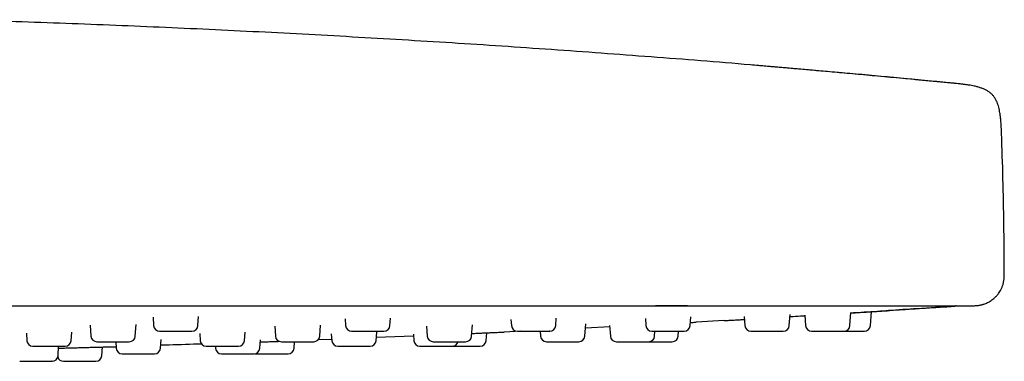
# Model space of a CAD drawing. Header units: millimetres. Extents: x 8 to 1577, y 12 to 2534.
# Tile 59 of 115: x 162 to 227, y 2398 to 2420. Entities that reach past the tile are written whole.
import ezdxf

# ---------------------------------------------------------------- set-up
doc = ezdxf.new("R2010")
doc.units = ezdxf.units.MM

msp = doc.modelspace()

# ---------------------------------------------------------------- linework, layer by layer
at = {"color": 7, "linetype": 'Continuous', "lineweight": 30}
for p, q in [((223.513, 2416.23), (223.501, 2416.226)), ((223.502, 2416.226), (223.513, 2416.23)), ((216.902, 2400.07), (216.963, 2400.949)), ((218.263, 2400.07), (218.328, 2400.998)), ((219.386, 2401.066), (219.374, 2401.065)), ((219.441, 2401.076), (219.456, 2401.077)), ((170.471, 2400.643), (170.511, 2400.07)), ((173.463, 2400.07), (173.506, 2400.679)), ((183.273, 2400.52), (183.305, 2400.07)), ((186.257, 2400.07), (186.292, 2400.577)), ((194.319, 2400.489), (194.348, 2400.07)), ((197.301, 2400.07), (197.336, 2400.573)), ((203.273, 2400.553), (203.307, 2400.07)), ((206.259, 2400.07), (206.301, 2400.667)), ((208.533, 2400.406), (206.659, 2400.3)), ((209.865, 2400.669), (209.907, 2400.07)), ((212.859, 2400.07), (212.912, 2400.816)), ((213.901, 2400.773), (213.95, 2400.07)), ((165.019, 2399.07), (165.059, 2399.641)), ((166.284, 2400.098), (166.335, 2399.37)), ((169.287, 2399.37), (169.342, 2400.152)), ((176.568, 2399.07), (176.607, 2399.634)), ((178.577, 2400.038), (178.624, 2399.37)), ((181.576, 2399.37), (181.627, 2400.112)), ((185.332, 2399.07), (185.372, 2399.64)), ((188.699, 2400.031), (188.746, 2399.37)), ((191.698, 2399.37), (191.751, 2400.131)), ((192.663, 2399.07), (192.7, 2399.599)), ((194.985, 2399.698), (193.856, 2399.644)), ((196.264, 2399.698), (196.287, 2399.37)), ((199.239, 2399.37), (199.296, 2400.191)), ((200.895, 2399.991), (199.277, 2399.909)), ((200.888, 2400.09), (200.939, 2399.37)), ((203.891, 2399.37), (203.914, 2399.698)), ((205.463, 2399.37), (205.486, 2399.698)), ((162.032, 2399.578), (162.067, 2399.07)), ((167.984, 2398.998), (168.014, 2398.57)), ((170.966, 2398.57), (171.007, 2399.158)), ((173.582, 2399.55), (173.616, 2399.07)), ((177.588, 2398.57), (177.627, 2399.122)), ((179.863, 2398.57), (179.893, 2398.998)), ((182.374, 2399.155), (181.457, 2399.119)), ((182.348, 2399.534), (182.38, 2399.07)), ((187.83, 2399.376), (185.346, 2399.273)), ((187.821, 2399.507), (187.851, 2399.07)), ((164.14, 2398.07), (164.184, 2398.698)), ((167.063, 2398.07), (167.104, 2398.655)), ((174.627, 2398.698), (174.636, 2398.57)), ((177.245, 2398.203), (177.31, 2398.198))]:
    msp.add_line(p, q, dxfattribs=at)
for centre, start, end in [((170.91, 2400.098), 184, 270), ((173.064, 2400.098), 270, 356), ((183.704, 2400.098), 184, 270), ((185.858, 2400.098), 270, 356), ((194.747, 2400.098), 184, 270), ((196.901, 2400.098), 270, 356), ((203.706, 2400.098), 184, 270), ((205.86, 2400.098), 270, 356), ((210.306, 2400.098), 184, 270), ((212.46, 2400.098), 270, 356), ((214.349, 2400.098), 184, 270), ((216.503, 2400.098), 270, 356), ((217.864, 2400.098), 270, 356), ((162.466, 2399.098), 184, 270), ((164.62, 2399.098), 270, 356), ((166.734, 2399.398), 184, 270), ((168.888, 2399.398), 270, 356), ((174.015, 2399.098), 184, 270), ((176.169, 2399.098), 270, 356), ((179.023, 2399.398), 184, 270), ((181.177, 2399.398), 270, 356), ((182.779, 2399.098), 184, 270), ((184.933, 2399.098), 270, 356), ((188.25, 2399.098), 184, 270), ((189.145, 2399.398), 184, 270), ((190.404, 2399.098), 270, 345.29727), ((191.299, 2399.398), 270, 356), ((192.264, 2399.098), 270, 356), ((196.686, 2399.398), 184, 270), ((198.84, 2399.398), 270, 356), ((201.338, 2399.398), 184, 270), ((203.492, 2399.398), 270, 356), ((205.064, 2399.398), 270, 356), ((168.413, 2398.598), 184, 270), ((170.567, 2398.598), 270, 356), ((175.035, 2398.598), 184, 270), ((177.189, 2398.598), 270, 356), ((179.464, 2398.598), 270, 356), ((163.741, 2398.098), 270, 356), ((164.51, 2398.098), 195.98606, 270), ((166.664, 2398.098), 270, 356)]:
    msp.add_arc(centre, 0.4, start, end, dxfattribs=at)
for points, knots in [([(210.803, 2417.377), (210.627, 2417.392), (208.244, 2417.599), (203.651, 2417.957), (197.022, 2418.447), (190.39, 2418.888), (183.754, 2419.287), (177.115, 2419.641), (170.474, 2419.95), (163.831, 2420.218), (159.402, 2420.36), (157.187, 2420.43)], [0, 0, 0, 0, 0.009853, 0.133596, 0.257347, 0.381109, 0.504882, 0.628662, 0.752445, 0.876225, 1, 1, 1, 1]), ([(223.502, 2416.227), (223.356, 2416.241), (222.885, 2416.287), (222.101, 2416.361), (221.164, 2416.449), (220.268, 2416.533), (219.411, 2416.612), (218.595, 2416.687), (217.819, 2416.758), (217.084, 2416.824), (216.388, 2416.887), (215.733, 2416.945), (215.118, 2417), (214.543, 2417.051), (214.009, 2417.098), (213.514, 2417.142), (213.06, 2417.182), (212.646, 2417.218), (212.273, 2417.251), (211.94, 2417.28), (211.647, 2417.305), (211.395, 2417.327), (211.184, 2417.346), (211.014, 2417.36), (210.881, 2417.372), (210.828, 2417.376), (210.802, 2417.379)], [0, 0, 0, 0, 0.028594, 0.09264, 0.154111, 0.213041, 0.269473, 0.323455, 0.375039, 0.424289, 0.471276, 0.516082, 0.558801, 0.599544, 0.638434, 0.675618, 0.71126, 0.745547, 0.778689, 0.810919, 0.842488, 0.873665, 0.904727, 0.935955, 0.967625, 1, 1, 1, 1]), ([(223.513, 2416.23), (221.308, 2416.44), (217.077, 2416.843), (212.842, 2417.203), (210.815, 2417.376)], [0, 0, 0, 0, 0.5212345, 1, 1, 1, 1]), ([(227.018, 2412.486), (227.014, 2412.589), (227.008, 2412.78), (226.997, 2413.048), (226.985, 2413.276), (226.974, 2413.465), (226.963, 2413.615), (226.953, 2413.731), (226.944, 2413.822), (226.935, 2413.907), (226.924, 2414.001), (226.909, 2414.115), (226.888, 2414.256), (226.857, 2414.424), (226.815, 2414.604), (226.764, 2414.779), (226.697, 2414.958), (226.609, 2415.139), (226.494, 2415.316), (226.357, 2415.472), (226.2, 2415.605), (226.027, 2415.718), (225.84, 2415.811), (225.637, 2415.89), (225.417, 2415.957), (225.2, 2416.009), (224.995, 2416.049), (224.817, 2416.08), (224.658, 2416.103), (224.54, 2416.119), (224.454, 2416.13), (224.384, 2416.139), (224.296, 2416.149), (224.169, 2416.164), (223.995, 2416.183), (223.769, 2416.206), (223.603, 2416.222), (223.513, 2416.23)], [0, 0, 0, 0, 0.050332, 0.094158, 0.131359, 0.162297, 0.186919, 0.205526, 0.2191, 0.231719, 0.247738, 0.265631, 0.287873, 0.317849, 0.349136, 0.378835, 0.407081, 0.442838, 0.47708, 0.510638, 0.544198, 0.577742, 0.611714, 0.646805, 0.684323, 0.724502, 0.75637, 0.786646, 0.813136, 0.835403, 0.844847, 0.855605, 0.870028, 0.888213, 0.918469, 0.955739, 1, 1, 1, 1]), ([(227.186, 2403.398), (227.181, 2404.408), (227.171, 2406.428), (227.115, 2409.458), (227.05, 2411.477), (227.018, 2412.486)], [0, 0, 0, 0, 0.333322, 0.666659, 1, 1, 1, 1]), ([(225.19, 2401.398), (225.242, 2401.399), (225.334, 2401.401), (225.455, 2401.415), (225.546, 2401.43), (225.619, 2401.444), (225.685, 2401.46), (225.754, 2401.479), (225.884, 2401.52), (226.073, 2401.597), (226.27, 2401.711), (226.429, 2401.827), (226.561, 2401.939), (226.703, 2402.086), (226.83, 2402.25), (226.935, 2402.419), (227.019, 2402.587), (227.09, 2402.771), (227.144, 2402.97), (227.18, 2403.181), (227.184, 2403.325), (227.186, 2403.398)], [0, 0, 0, 0, 0.049535, 0.088609, 0.116403, 0.137511, 0.159296, 0.18183, 0.205116, 0.289732, 0.376763, 0.422165, 0.476894, 0.542249, 0.617844, 0.673586, 0.733203, 0.796244, 0.86216, 0.930315, 1, 1, 1, 1]), ([(50.442, 2401.398), (53.651, 2401.398), (60.068, 2401.398), (69.695, 2401.398), (79.322, 2401.398), (88.949, 2401.398), (98.519, 2401.398), (108.031, 2401.398), (117.486, 2401.398), (126.941, 2401.398), (136.461, 2401.398), (146.044, 2401.398), (155.693, 2401.398), (165.341, 2401.398), (174.989, 2401.398), (184.637, 2401.398), (194.285, 2401.398), (200.716, 2401.398), (203.932, 2401.398)], [0, 0, 0, 0, 0.062736, 0.125466, 0.18819, 0.25091, 0.313626, 0.375219, 0.43681, 0.498401, 0.559991, 0.62284, 0.68569, 0.748542, 0.811399, 0.87426, 0.937127, 1, 1, 1, 1]), ([(203.932, 2401.398), (204.064, 2401.398), (204.318, 2401.398), (204.684, 2401.398), (205.02, 2401.398), (205.327, 2401.398), (205.603, 2401.398), (205.876, 2401.398), (206.168, 2401.398), (206.601, 2401.398), (207.145, 2401.398), (207.797, 2401.398), (208.46, 2401.398), (209.141, 2401.398), (209.834, 2401.398), (210.521, 2401.398), (211.203, 2401.398), (211.908, 2401.398), (212.632, 2401.398), (213.375, 2401.398), (214.101, 2401.398), (214.812, 2401.398), (215.504, 2401.398), (216.177, 2401.398), (216.828, 2401.398), (217.457, 2401.398), (218.064, 2401.398), (218.649, 2401.398), (219.208, 2401.398), (219.739, 2401.398), (220.24, 2401.398), (220.713, 2401.398), (221.155, 2401.398), (221.568, 2401.398), (221.947, 2401.398), (222.293, 2401.398), (222.605, 2401.398), (222.863, 2401.398), (223.076, 2401.398), (223.251, 2401.398), (223.403, 2401.398), (223.535, 2401.398), (223.646, 2401.398), (223.738, 2401.398), (223.798, 2401.398), (223.837, 2401.398), (223.862, 2401.398), (223.885, 2401.398), (223.906, 2401.398), (223.924, 2401.398), (223.938, 2401.398), (223.952, 2401.398), (223.966, 2401.398), (223.981, 2401.398), (223.996, 2401.398), (224.006, 2401.398), (224.011, 2401.398)], [0, 0, 0, 0, 0.012298, 0.023667, 0.034107, 0.043618, 0.052201, 0.059855, 0.069083, 0.079437, 0.100258, 0.119909, 0.140432, 0.162562, 0.184126, 0.206192, 0.2282, 0.250005, 0.275051, 0.30002, 0.324966, 0.349942, 0.375001, 0.399964, 0.424895, 0.449843, 0.474861, 0.499999, 0.525127, 0.55014, 0.575088, 0.600024, 0.624997, 0.650048, 0.675019, 0.699965, 0.724938, 0.749993, 0.769799, 0.789778, 0.809956, 0.829521, 0.849424, 0.869818, 0.888968, 0.897466, 0.906187, 0.915132, 0.924302, 0.933698, 0.941257, 0.94813, 0.958865, 0.971088, 0.9848, 1, 1, 1, 1]), ([(203.938, 2401.406), (204.273, 2401.405), (204.944, 2401.402), (205.95, 2401.4), (206.953, 2401.398), (207.618, 2401.398), (207.95, 2401.398)], [0, 0, 0, 0, 0.249907, 0.500057, 0.750171, 1, 1, 1, 1]), ([(216.961, 2400.922), (217.052, 2400.928), (217.416, 2400.951), (218.075, 2400.993), (218.975, 2401.05), (219.947, 2401.112), (220.99, 2401.179), (222.078, 2401.25), (223.016, 2401.31), (223.594, 2401.348), (223.792, 2401.361)], [0, 0, 0, 0, 0.041311, 0.166798, 0.296365, 0.443634, 0.595906, 0.753209, 0.915569, 1, 1, 1, 1]), ([(216.961, 2400.912), (217.026, 2400.916), (217.207, 2400.928), (217.498, 2400.946), (217.827, 2400.967), (218.139, 2400.986), (218.428, 2401.005), (218.667, 2401.02), (218.862, 2401.032), (219.017, 2401.042), (219.152, 2401.051), (219.276, 2401.059), (219.379, 2401.065), (219.45, 2401.07), (219.458, 2401.071), (219.463, 2401.071)], [0, 0, 0, 0, 0.049117, 0.135022, 0.221869, 0.30837, 0.394242, 0.480985, 0.545554, 0.610621, 0.675575, 0.740116, 0.827142, 0.913262, 1, 1, 1, 1]), ([(223.832, 2401.36), (223.016, 2401.305), (221.56, 2401.207), (220.104, 2401.113), (219.463, 2401.071)], [0, 0, 0, 0, 0.560002, 1, 1, 1, 1]), ([(223.831, 2401.36), (223.854, 2401.363), (223.9, 2401.369), (223.949, 2401.383), (223.973, 2401.397), (223.975, 2401.398)], [0, 0, 0, 0, 0.476273, 0.960432, 1, 1, 1, 1]), ([(223.975, 2401.398), (223.974, 2401.397), (223.951, 2401.384), (223.902, 2401.369), (223.855, 2401.363), (223.832, 2401.36)], [0, 0, 0, 0, 0.039426, 0.5322, 1, 1, 1, 1]), ([(224.011, 2401.398), (224.106, 2401.398), (224.296, 2401.398), (224.534, 2401.398), (224.738, 2401.398), (224.904, 2401.398), (225.032, 2401.398), (225.123, 2401.398), (225.175, 2401.398), (225.196, 2401.398), (225.19, 2401.398), (225.19, 2401.398)], [0, 0, 0, 0, 0.125473, 0.250932, 0.376381, 0.50182, 0.627251, 0.750438, 0.873621, 0.996802, 1, 1, 1, 1]), ([(206.273, 2400.279), (206.298, 2400.28), (206.368, 2400.284), (206.472, 2400.29), (206.576, 2400.295), (206.646, 2400.299), (206.655, 2400.3), (206.659, 2400.3)], [0, 0, 0, 0, 0.09649, 0.27624, 0.518591, 0.758435, 1, 1, 1, 1]), ([(208.533, 2400.405), (208.6, 2400.409), (208.735, 2400.417), (208.982, 2400.431), (209.267, 2400.448), (209.567, 2400.466), (209.781, 2400.479), (209.878, 2400.484)], [0, 0, 0, 0, 0.193242, 0.393994, 0.602948, 0.820719, 1, 1, 1, 1]), ([(212.901, 2400.668), (212.923, 2400.67), (213.153, 2400.684), (213.488, 2400.705), (213.805, 2400.724), (213.903, 2400.73)], [0, 0, 0, 0, 0.068004, 0.709962, 1, 1, 1, 1]), ([(170.911, 2399.698), (170.911, 2399.698), (170.91, 2399.698), (170.924, 2399.698), (170.962, 2399.698), (171.023, 2399.698), (171.054, 2399.698)], [0, 0, 0, 0, 0.08371, 0.280266, 0.639901, 1, 1, 1, 1]), ([(171.054, 2399.698), (171.078, 2399.698), (171.126, 2399.698), (171.215, 2399.698), (171.337, 2399.698), (171.499, 2399.698), (171.706, 2399.698), (171.888, 2399.698), (172.035, 2399.698), (172.175, 2399.698), (172.343, 2399.698), (172.508, 2399.698), (172.64, 2399.698), (172.742, 2399.698), (172.852, 2399.698), (172.956, 2399.698), (173.033, 2399.698), (173.064, 2399.698), (173.063, 2399.698), (173.063, 2399.698)], [0, 0, 0, 0, 0.04811, 0.095878, 0.14407, 0.221945, 0.300009, 0.377884, 0.416737, 0.456051, 0.527933, 0.600004, 0.648072, 0.69584, 0.744076, 0.82195, 0.900015, 0.97789, 1, 1, 1, 1]), ([(183.709, 2399.698), (183.708, 2399.698), (183.706, 2399.698), (183.728, 2399.698), (183.765, 2399.698), (183.833, 2399.698), (183.915, 2399.698), (183.956, 2399.698)], [0, 0, 0, 0, 0.167115, 0.312803, 0.460215, 0.729934, 1, 1, 1, 1]), ([(183.956, 2399.698), (183.986, 2399.698), (184.046, 2399.698), (184.152, 2399.698), (184.291, 2399.698), (184.469, 2399.698), (184.686, 2399.698), (184.87, 2399.698), (185.015, 2399.698), (185.151, 2399.698), (185.309, 2399.698), (185.458, 2399.698), (185.573, 2399.698), (185.659, 2399.698), (185.745, 2399.698), (185.818, 2399.698), (185.858, 2399.698), (185.854, 2399.698), (185.852, 2399.698)], [0, 0, 0, 0, 0.051547, 0.102727, 0.154363, 0.237801, 0.321443, 0.404881, 0.44651, 0.488632, 0.565649, 0.642869, 0.694372, 0.745552, 0.797234, 0.880672, 0.964314, 1, 1, 1, 1]), ([(191.71, 2399.549), (191.77, 2399.552), (191.944, 2399.56), (192.22, 2399.572), (192.532, 2399.586), (192.821, 2399.599), (193.061, 2399.609), (193.255, 2399.618), (193.411, 2399.625), (193.545, 2399.63), (193.669, 2399.636), (193.772, 2399.64), (193.843, 2399.643), (193.851, 2399.644), (193.856, 2399.644)], [0, 0, 0, 0, 0.0496601, 0.145083, 0.2401074, 0.3344521, 0.4297692, 0.5007076, 0.5721987, 0.6435562, 0.7144717, 0.8100776, 0.9046988, 1, 1, 1, 1]), ([(194.753, 2399.698), (194.752, 2399.698), (194.747, 2399.698), (194.779, 2399.698), (194.828, 2399.698), (194.889, 2399.698), (194.983, 2399.698), (195.083, 2399.698), (195.132, 2399.698)], [0, 0, 0, 0, 0.099928, 0.333574, 0.450144, 0.568095, 0.783908, 1, 1, 1, 1]), ([(195.132, 2399.698), (195.168, 2399.698), (195.239, 2399.698), (195.358, 2399.698), (195.509, 2399.698), (195.698, 2399.698), (195.919, 2399.698), (196.1, 2399.698), (196.238, 2399.698), (196.365, 2399.698), (196.509, 2399.698), (196.638, 2399.698), (196.732, 2399.698), (196.799, 2399.698), (196.859, 2399.698), (196.899, 2399.698), (196.897, 2399.698), (196.896, 2399.698)], [0, 0, 0, 0, 0.055509, 0.110623, 0.166227, 0.256078, 0.346148, 0.435999, 0.480827, 0.526187, 0.609124, 0.692278, 0.74774, 0.802853, 0.858507, 0.948358, 1, 1, 1, 1]), ([(203.71, 2399.698), (203.709, 2399.698), (203.703, 2399.698), (203.738, 2399.698), (203.8, 2399.698), (203.873, 2399.698), (203.955, 2399.698), (204.074, 2399.698), (204.187, 2399.698), (204.244, 2399.698)], [0, 0, 0, 0, 0.054682, 0.249878, 0.444599, 0.541749, 0.64005, 0.819909, 1, 1, 1, 1]), ([(204.244, 2399.698), (204.284, 2399.698), (204.364, 2399.698), (204.492, 2399.698), (204.652, 2399.698), (204.845, 2399.698), (205.063, 2399.698), (205.236, 2399.698), (205.363, 2399.698), (205.478, 2399.698), (205.603, 2399.698), (205.708, 2399.698), (205.778, 2399.698), (205.822, 2399.698), (205.854, 2399.698), (205.855, 2399.698), (205.855, 2399.698)], [0, 0, 0, 0, 0.060131, 0.119835, 0.180069, 0.277403, 0.374973, 0.472307, 0.520868, 0.570005, 0.659849, 0.749928, 0.810008, 0.869712, 0.93, 1, 1, 1, 1]), ([(210.308, 2399.698), (210.307, 2399.698), (210.304, 2399.698), (210.329, 2399.698), (210.4, 2399.698), (210.495, 2399.698), (210.588, 2399.698), (210.689, 2399.698), (210.828, 2399.698), (210.953, 2399.698), (211.015, 2399.698)], [0, 0, 0, 0, 0.022834, 0.189735, 0.357045, 0.523946, 0.607217, 0.691474, 0.845638, 1, 1, 1, 1]), ([(211.015, 2399.698), (211.058, 2399.698), (211.144, 2399.698), (211.278, 2399.698), (211.441, 2399.698), (211.633, 2399.698), (211.841, 2399.698), (212, 2399.698), (212.113, 2399.698), (212.212, 2399.698), (212.314, 2399.698), (212.392, 2399.698), (212.436, 2399.698), (212.458, 2399.698), (212.459, 2399.698), (212.459, 2399.698)], [0, 0, 0, 0, 0.065597, 0.130727, 0.196436, 0.302615, 0.409054, 0.515234, 0.568209, 0.621812, 0.719822, 0.818088, 0.883629, 0.948758, 1, 1, 1, 1]), ([(214.351, 2399.698), (214.35, 2399.698), (214.35, 2399.698), (214.373, 2399.698), (214.429, 2399.698), (214.537, 2399.698), (214.657, 2399.698), (214.769, 2399.698), (214.886, 2399.698), (215.041, 2399.698), (215.173, 2399.698), (215.239, 2399.698)], [0, 0, 0, 0, 0.054627, 0.145074, 0.291097, 0.437476, 0.583499, 0.656353, 0.73007, 0.864948, 1, 1, 1, 1]), ([(215.239, 2399.698), (215.283, 2399.698), (215.373, 2399.698), (215.508, 2399.698), (215.67, 2399.698), (215.855, 2399.698), (216.047, 2399.698), (216.187, 2399.698), (216.282, 2399.698), (216.362, 2399.698), (216.439, 2399.698), (216.485, 2399.698), (216.503, 2399.698), (216.501, 2399.698), (216.501, 2399.698)], [0, 0, 0, 0, 0.072161, 0.143808, 0.216092, 0.332897, 0.449987, 0.566791, 0.625068, 0.684034, 0.791851, 0.899951, 0.97205, 1, 1, 1, 1]), ([(216.515, 2399.698), (216.538, 2399.698), (216.626, 2399.698), (216.719, 2399.698), (216.787, 2399.698)], [0, 0, 0, 0, 0.263745, 1, 1, 1, 1]), ([(216.787, 2399.698), (216.832, 2399.698), (216.922, 2399.698), (217.055, 2399.698), (217.211, 2399.698), (217.383, 2399.698), (217.553, 2399.698), (217.67, 2399.698), (217.744, 2399.698), (217.802, 2399.698), (217.853, 2399.698), (217.86, 2399.698), (217.864, 2399.698)], [0, 0, 0, 0, 0.080183, 0.159795, 0.240115, 0.369905, 0.500013, 0.629803, 0.694558, 0.76008, 0.879883, 1, 1, 1, 1]), ([(166.735, 2398.998), (166.735, 2398.998), (166.736, 2398.998), (166.755, 2398.998), (166.799, 2398.998), (166.865, 2398.998), (166.897, 2398.998)], [0, 0, 0, 0, 0.139294, 0.323927, 0.661746, 1, 1, 1, 1]), ([(166.897, 2398.998), (166.923, 2398.998), (166.973, 2398.998), (167.066, 2398.998), (167.191, 2398.998), (167.357, 2398.998), (167.566, 2398.998), (167.749, 2398.998), (167.895, 2398.998), (168.035, 2398.998), (168.202, 2398.998), (168.364, 2398.998), (168.493, 2398.998), (168.592, 2398.998), (168.698, 2398.998), (168.797, 2398.998), (168.866, 2398.998), (168.891, 2398.998), (168.888, 2398.998), (168.888, 2398.998)], [0, 0, 0, 0, 0.0487396, 0.0971323, 0.1459554, 0.224849, 0.3039352, 0.3828288, 0.4221905, 0.4620184, 0.5348414, 0.6078551, 0.6565531, 0.7049457, 0.7538126, 0.8327062, 0.9117924, 0.9906861, 1, 1, 1, 1]), ([(177.617, 2398.982), (177.65, 2398.983), (177.79, 2398.988), (178.054, 2398.998), (178.399, 2399.01), (178.678, 2399.02), (178.836, 2399.026), (178.88, 2399.028)], [0, 0, 0, 0, 0.080888, 0.350263, 0.622264, 0.893306, 1, 1, 1, 1]), ([(179.025, 2398.998), (179.027, 2398.998), (179.03, 2398.998), (179.063, 2398.998), (179.109, 2398.998), (179.187, 2398.998), (179.275, 2398.998), (179.319, 2398.998)], [0, 0, 0, 0, 0.234975, 0.368792, 0.504195, 0.751938, 1, 1, 1, 1]), ([(179.319, 2398.998), (179.351, 2398.998), (179.416, 2398.998), (179.527, 2398.998), (179.67, 2398.998), (179.853, 2398.998), (180.072, 2398.998), (180.256, 2398.998), (180.398, 2398.998), (180.532, 2398.998), (180.686, 2398.998), (180.828, 2398.998), (180.936, 2398.998), (181.015, 2398.998), (181.093, 2398.998), (181.153, 2398.998), (181.182, 2398.998), (181.175, 2398.998), (181.174, 2398.998)], [0, 0, 0, 0, 0.052888, 0.105399, 0.158377, 0.243985, 0.329802, 0.41541, 0.458121, 0.501339, 0.580359, 0.659587, 0.712429, 0.76494, 0.817966, 0.903574, 0.989391, 1, 1, 1, 1]), ([(189.147, 2398.998), (189.149, 2398.998), (189.154, 2398.998), (189.205, 2398.998), (189.266, 2398.998), (189.338, 2398.998), (189.446, 2398.998), (189.553, 2398.998), (189.606, 2398.998)], [0, 0, 0, 0, 0.184178, 0.395954, 0.501613, 0.608523, 0.804135, 1, 1, 1, 1]), ([(189.606, 2398.998), (189.644, 2398.998), (189.72, 2398.998), (189.844, 2398.998), (190.001, 2398.998), (190.192, 2398.998), (190.413, 2398.998), (190.59, 2398.998), (190.723, 2398.998), (190.844, 2398.998), (190.979, 2398.998), (191.096, 2398.998), (191.178, 2398.998), (191.234, 2398.998), (191.279, 2398.998), (191.304, 2398.998), (191.297, 2398.998), (191.296, 2398.998)], [0, 0, 0, 0, 0.057805, 0.115198, 0.173101, 0.266668, 0.360463, 0.45403, 0.500712, 0.547948, 0.634315, 0.720908, 0.778663, 0.836056, 0.894012, 0.987578, 1, 1, 1, 1]), ([(196.689, 2398.998), (196.691, 2398.998), (196.695, 2398.998), (196.757, 2398.998), (196.841, 2398.998), (196.928, 2398.998), (197.023, 2398.998), (197.156, 2398.998), (197.277, 2398.998), (197.338, 2398.998)], [0, 0, 0, 0, 0.150641, 0.326023, 0.500977, 0.588266, 0.676588, 0.83819, 1, 1, 1, 1]), ([(197.338, 2398.998), (197.38, 2398.998), (197.464, 2398.998), (197.597, 2398.998), (197.76, 2398.998), (197.953, 2398.998), (198.165, 2398.998), (198.328, 2398.998), (198.446, 2398.998), (198.551, 2398.998), (198.661, 2398.998), (198.747, 2398.998), (198.801, 2398.998), (198.829, 2398.998), (198.843, 2398.998), (198.838, 2398.998), (198.837, 2398.998)], [0, 0, 0, 0, 0.063731, 0.127007, 0.190847, 0.294006, 0.397417, 0.500576, 0.552044, 0.604122, 0.699343, 0.794814, 0.85849, 0.921767, 0.985664, 1, 1, 1, 1]), ([(201.34, 2398.998), (201.339, 2398.998), (201.337, 2398.998), (201.356, 2398.998), (201.406, 2398.998), (201.509, 2398.998), (201.625, 2398.998), (201.735, 2398.998), (201.849, 2398.998), (202.001, 2398.998), (202.132, 2398.998), (202.198, 2398.998)], [0, 0, 0, 0, 0.0351517, 0.1274619, 0.2764929, 0.4258878, 0.5749189, 0.6492738, 0.7245091, 0.8621657, 1, 1, 1, 1]), ([(202.198, 2398.998), (202.243, 2398.998), (202.331, 2398.998), (202.467, 2398.998), (202.63, 2398.998), (202.816, 2398.998), (203.011, 2398.998), (203.154, 2398.998), (203.252, 2398.998), (203.335, 2398.998), (203.417, 2398.998), (203.469, 2398.998), (203.491, 2398.998), (203.49, 2398.998), (203.49, 2398.998)], [0, 0, 0, 0, 0.071014, 0.141523, 0.212658, 0.327607, 0.442837, 0.557785, 0.615136, 0.673165, 0.779269, 0.885651, 0.956604, 1, 1, 1, 1]), ([(203.502, 2398.998), (203.532, 2398.998), (203.622, 2398.998), (203.784, 2398.998), (203.919, 2398.998), (203.987, 2398.998)], [0, 0, 0, 0, 0.192707, 0.596093, 1, 1, 1, 1]), ([(203.987, 2398.998), (204.032, 2398.998), (204.122, 2398.998), (204.255, 2398.998), (204.411, 2398.998), (204.583, 2398.998), (204.753, 2398.998), (204.87, 2398.998), (204.944, 2398.998), (205.002, 2398.998), (205.053, 2398.998), (205.06, 2398.998), (205.064, 2398.998)], [0, 0, 0, 0, 0.080183, 0.1597952, 0.2401155, 0.3699055, 0.5000126, 0.6298027, 0.6945578, 0.7600797, 0.8798829, 1, 1, 1, 1]), ([(162.468, 2398.698), (162.467, 2398.698), (162.463, 2398.698), (162.474, 2398.698), (162.497, 2398.698), (162.55, 2398.698), (162.621, 2398.698), (162.657, 2398.698)], [0, 0, 0, 0, 0.037533, 0.205887, 0.376234, 0.687916, 1, 1, 1, 1]), ([(162.657, 2398.698), (162.684, 2398.698), (162.737, 2398.698), (162.835, 2398.698), (162.965, 2398.698), (163.135, 2398.698), (163.347, 2398.698), (163.531, 2398.698), (163.677, 2398.698), (163.816, 2398.698), (163.981, 2398.698), (164.139, 2398.698), (164.263, 2398.698), (164.358, 2398.698), (164.457, 2398.698), (164.548, 2398.698), (164.61, 2398.698), (164.615, 2398.698), (164.618, 2398.698)], [0, 0, 0, 0, 0.0496375, 0.0989217, 0.1486443, 0.2289912, 0.3095345, 0.3898815, 0.4299684, 0.4705299, 0.5446945, 0.6190534, 0.6686484, 0.7179326, 0.7676998, 0.8480467, 0.9285899, 1, 1, 1, 1]), ([(164.175, 2398.57), (164.207, 2398.571), (164.334, 2398.574), (164.581, 2398.581), (164.908, 2398.59), (165.25, 2398.599), (165.596, 2398.609), (165.943, 2398.618), (166.284, 2398.627), (166.613, 2398.636), (166.926, 2398.644), (167.215, 2398.651), (167.454, 2398.658), (167.649, 2398.663), (167.803, 2398.667), (167.925, 2398.67), (167.984, 2398.671), (168.007, 2398.672)], [0, 0, 0, 0, 0.025506, 0.102145, 0.17878, 0.25483, 0.33162, 0.40814, 0.484176, 0.561058, 0.637607, 0.713615, 0.790414, 0.847564, 0.905162, 0.962649, 1, 1, 1, 1]), ([(173.711, 2398.847), (172.991, 2398.823), (172.08, 2398.792), (171.17, 2398.765), (170.98, 2398.76)], [0, 0, 0, 0, 0.791403, 1, 1, 1, 1]), ([(174.019, 2398.698), (174.018, 2398.698), (174.012, 2398.698), (174.04, 2398.698), (174.084, 2398.698), (174.142, 2398.698), (174.232, 2398.698), (174.329, 2398.698), (174.377, 2398.698)], [0, 0, 0, 0, 0.0713292, 0.3123986, 0.4326732, 0.5543721, 0.7770424, 1, 1, 1, 1]), ([(174.377, 2398.698), (174.412, 2398.698), (174.482, 2398.698), (174.599, 2398.698), (174.749, 2398.698), (174.936, 2398.698), (175.157, 2398.698), (175.339, 2398.698), (175.478, 2398.698), (175.607, 2398.698), (175.754, 2398.698), (175.886, 2398.698), (175.983, 2398.698), (176.053, 2398.698), (176.117, 2398.698), (176.163, 2398.698), (176.164, 2398.698), (176.164, 2398.698)], [0, 0, 0, 0, 0.054859, 0.109328, 0.164281, 0.25308, 0.342096, 0.430896, 0.4752, 0.520028, 0.601995, 0.684176, 0.738988, 0.793457, 0.848459, 0.937258, 1, 1, 1, 1]), ([(182.785, 2398.698), (182.783, 2398.698), (182.78, 2398.698), (182.822, 2398.698), (182.893, 2398.698), (182.971, 2398.698), (183.057, 2398.698), (183.181, 2398.698), (183.297, 2398.698), (183.356, 2398.698)], [0, 0, 0, 0, 0.089725, 0.277685, 0.465188, 0.558737, 0.653393, 0.826585, 1, 1, 1, 1]), ([(183.356, 2398.698), (183.396, 2398.698), (183.478, 2398.698), (183.608, 2398.698), (183.769, 2398.698), (183.962, 2398.698), (184.178, 2398.698), (184.348, 2398.698), (184.472, 2398.698), (184.584, 2398.698), (184.704, 2398.698), (184.803, 2398.698), (184.868, 2398.698), (184.906, 2398.698), (184.931, 2398.698), (184.929, 2398.698), (184.928, 2398.698)], [0, 0, 0, 0, 0.061311, 0.122186, 0.183602, 0.282845, 0.382331, 0.481574, 0.531088, 0.581189, 0.672796, 0.764643, 0.825901, 0.886776, 0.948248, 1, 1, 1, 1]), ([(188.25, 2398.698), (188.252, 2398.698), (188.258, 2398.698), (188.305, 2398.698), (188.399, 2398.698), (188.51, 2398.698), (188.615, 2398.698), (188.726, 2398.698), (188.875, 2398.698), (189.005, 2398.698), (189.069, 2398.698)], [0, 0, 0, 0, 0.0956733, 0.2501338, 0.4049716, 0.5594323, 0.636496, 0.7144723, 0.8571441, 1, 1, 1, 1]), ([(189.069, 2398.698), (189.114, 2398.698), (189.202, 2398.698), (189.338, 2398.698), (189.501, 2398.698), (189.688, 2398.698), (189.888, 2398.698), (190.035, 2398.698), (190.138, 2398.698), (190.225, 2398.698), (190.312, 2398.698), (190.371, 2398.698), (190.4, 2398.698), (190.403, 2398.698), (190.404, 2398.698)], [0, 0, 0, 0, 0.069486, 0.138478, 0.208083, 0.320559, 0.433309, 0.545785, 0.601901, 0.658682, 0.762503, 0.866596, 0.936023, 1, 1, 1, 1]), ([(190.413, 2398.698), (190.417, 2398.698), (190.467, 2398.698), (190.564, 2398.698), (190.689, 2398.698), (190.818, 2398.698), (190.984, 2398.698), (191.119, 2398.698), (191.187, 2398.698)], [0, 0, 0, 0, 0.0228052, 0.2764707, 0.4030298, 0.5310876, 0.7653927, 1, 1, 1, 1]), ([(191.187, 2398.698), (191.232, 2398.698), (191.322, 2398.698), (191.455, 2398.698), (191.611, 2398.698), (191.783, 2398.698), (191.953, 2398.698), (192.07, 2398.698), (192.144, 2398.698), (192.202, 2398.698), (192.253, 2398.698), (192.26, 2398.698), (192.264, 2398.698)], [0, 0, 0, 0, 0.080183, 0.1597952, 0.2401155, 0.3699055, 0.5000126, 0.6298027, 0.6945578, 0.7600797, 0.8798829, 1, 1, 1, 1]), ([(161.588, 2397.698), (161.591, 2397.698), (161.597, 2397.698), (161.663, 2397.698), (161.749, 2397.698), (161.838, 2397.698), (161.934, 2397.698), (162.068, 2397.698), (162.191, 2397.698), (162.252, 2397.698)], [0, 0, 0, 0, 0.159757, 0.333256, 0.506333, 0.592685, 0.680059, 0.839927, 1, 1, 1, 1]), ([(162.252, 2397.698), (162.294, 2397.698), (162.379, 2397.698), (162.512, 2397.698), (162.675, 2397.698), (162.867, 2397.698), (163.079, 2397.698), (163.241, 2397.698), (163.358, 2397.698), (163.461, 2397.698), (163.57, 2397.698), (163.654, 2397.698), (163.706, 2397.698), (163.731, 2397.698), (163.745, 2397.698), (163.74, 2397.698), (163.739, 2397.698)], [0, 0, 0, 0, 0.064141, 0.127825, 0.192076, 0.295899, 0.399976, 0.503799, 0.555599, 0.608012, 0.703846, 0.799931, 0.864017, 0.927702, 0.99201, 1, 1, 1, 1]), ([(164.51, 2397.698), (164.511, 2397.698), (164.515, 2397.698), (164.541, 2397.698), (164.591, 2397.698), (164.68, 2397.698), (164.82, 2397.698), (164.963, 2397.698), (165.089, 2397.698), (165.218, 2397.698), (165.384, 2397.698), (165.519, 2397.698), (165.587, 2397.698)], [0, 0, 0, 0, 0.0801138, 0.1597255, 0.2401174, 0.3699066, 0.5000128, 0.6298022, 0.6945568, 0.7600783, 0.8799618, 1, 1, 1, 1]), ([(165.587, 2397.698), (165.632, 2397.698), (165.722, 2397.698), (165.855, 2397.698), (166.011, 2397.698), (166.183, 2397.698), (166.353, 2397.698), (166.47, 2397.698), (166.544, 2397.698), (166.602, 2397.698), (166.653, 2397.698), (166.66, 2397.698), (166.664, 2397.698)], [0, 0, 0, 0, 0.080183, 0.1597952, 0.2401155, 0.3699055, 0.5000126, 0.6298027, 0.6945578, 0.7600797, 0.8798829, 1, 1, 1, 1]), ([(168.415, 2398.198), (168.418, 2398.198), (168.424, 2398.198), (168.477, 2398.198), (168.54, 2398.198), (168.613, 2398.198), (168.722, 2398.198), (168.83, 2398.198), (168.884, 2398.198)], [0, 0, 0, 0, 0.192259, 0.401937, 0.506549, 0.612401, 0.806076, 1, 1, 1, 1]), ([(168.884, 2398.198), (168.922, 2398.198), (168.998, 2398.198), (169.123, 2398.198), (169.28, 2398.198), (169.472, 2398.198), (169.692, 2398.198), (169.868, 2398.198), (170.001, 2398.198), (170.122, 2398.198), (170.255, 2398.198), (170.371, 2398.198), (170.452, 2398.198), (170.506, 2398.198), (170.55, 2398.198), (170.574, 2398.198), (170.566, 2398.198), (170.566, 2398.198)], [0, 0, 0, 0, 0.058061, 0.115709, 0.17387, 0.267852, 0.362063, 0.456046, 0.502935, 0.55038, 0.637131, 0.724109, 0.78212, 0.839768, 0.897981, 0.991963, 1, 1, 1, 1]), ([(175.037, 2398.198), (175.037, 2398.198), (175.037, 2398.198), (175.071, 2398.198), (175.153, 2398.198), (175.255, 2398.198), (175.354, 2398.198), (175.46, 2398.198), (175.604, 2398.198), (175.731, 2398.198), (175.795, 2398.198)], [0, 0, 0, 0, 0.061197, 0.221546, 0.382287, 0.542636, 0.622638, 0.703587, 0.851698, 1, 1, 1, 1]), ([(175.795, 2398.198), (175.838, 2398.198), (175.925, 2398.198), (176.061, 2398.198), (176.224, 2398.198), (176.414, 2398.198), (176.619, 2398.198), (176.772, 2398.198), (176.88, 2398.198), (176.974, 2398.198), (177.07, 2398.198), (177.139, 2398.198), (177.175, 2398.198), (177.19, 2398.198), (177.188, 2398.198), (177.187, 2398.198)], [0, 0, 0, 0, 0.067348, 0.134216, 0.201679, 0.310692, 0.419972, 0.528986, 0.583376, 0.638409, 0.739035, 0.839924, 0.907214, 0.974082, 1, 1, 1, 1]), ([(177.31, 2398.198), (177.311, 2398.198), (177.315, 2398.198), (177.341, 2398.198), (177.391, 2398.198), (177.48, 2398.198), (177.62, 2398.198), (177.763, 2398.198), (177.889, 2398.198), (178.018, 2398.198), (178.184, 2398.198), (178.319, 2398.198), (178.387, 2398.198)], [0, 0, 0, 0, 0.0801138, 0.1597255, 0.2401174, 0.3699066, 0.5000128, 0.6298022, 0.6945568, 0.7600783, 0.8799618, 1, 1, 1, 1]), ([(178.387, 2398.198), (178.432, 2398.198), (178.522, 2398.198), (178.655, 2398.198), (178.811, 2398.198), (178.983, 2398.198), (179.153, 2398.198), (179.27, 2398.198), (179.344, 2398.198), (179.402, 2398.198), (179.453, 2398.198), (179.46, 2398.198), (179.464, 2398.198)], [0, 0, 0, 0, 0.080183, 0.159795, 0.240115, 0.369905, 0.500013, 0.629803, 0.694558, 0.76008, 0.879883, 1, 1, 1, 1])]:
    msp.add_open_spline(points, degree=3, knots=knots, dxfattribs=at)

doc.saveas('drawing.dxf')
